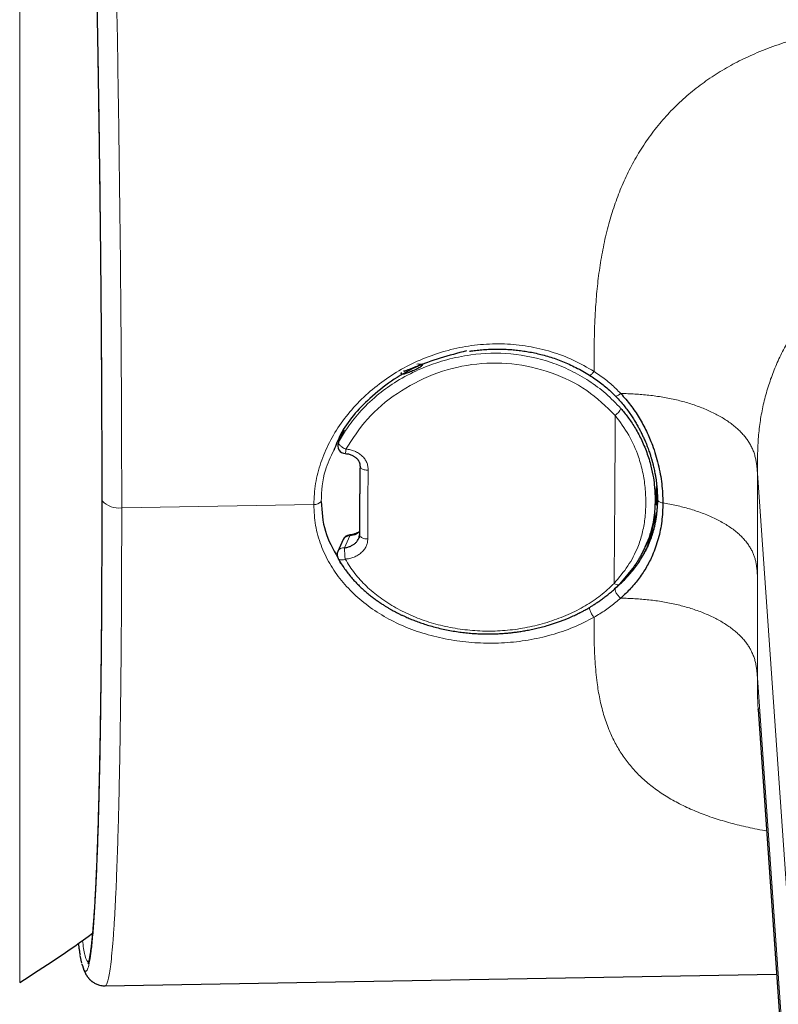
# Model space of a CAD drawing. Header units: millimetres. Extents: x 8 to 709, y 12 to 626.
# Tile 24 of 44: x 392 to 412, y 270 to 295. Entities that reach past the tile are written whole.
import ezdxf

# ---------------------------------------------------------------- set-up
doc = ezdxf.new("R2010")
doc.units = ezdxf.units.MM

msp = doc.modelspace()

# ---------------------------------------------------------------- linework, layer by layer
at = {"color": 8, "linetype": 'Continuous', "lineweight": 0}
for p, q in [((392.459, 319.056), (392.459, 270.836)), ((400.691, 284.861), (400.686, 284.853)), ((411.177, 283.759), (412.852, 259.774)), ((411.177, 283.759), (411.177, 281.161)), ((395.047, 282.881), (399.92, 282.966)), ((400.833, 282.169), (400.699, 281.866)), ((411.177, 281.161), (411.177, 278.563)), ((407.573, 280.842), (407.574, 280.843)), ((412.852, 254.578), (411.177, 278.563))]:
    msp.add_line(p, q, dxfattribs=at)
at = {"color": 7, "linetype": 'Continuous', "lineweight": 30}
for p, q in [((400.686, 284.853), (400.552, 284.55)), ((408.476, 282.216), (408.622, 282.769)), ((400.832, 282.194), (400.832, 282.194)), ((408.332, 281.89), (408.476, 282.216)), ((408.379, 281.878), (408.548, 282.353)), ((400.663, 282.076), (400.529, 281.772)), ((408.047, 281.389), (407.684, 280.955)), ((407.675, 280.942), (407.684, 280.951)), ((411.197, 277.753), (411.197, 277.76)), ((394.035, 271.323), (393.995, 271.522)), ((394.047, 271.286), (394.043, 271.3)), ((394.624, 270.75), (411.665, 271.047))]:
    msp.add_line(p, q, dxfattribs=at)
at = {"color": 8, "linetype": 'Continuous', "lineweight": 0, "flags": 128}
for points in [[(406.917, 286.248), (406.922, 286.246), (406.93, 286.246), (406.939, 286.249), (406.949, 286.255), (406.961, 286.264), (406.974, 286.276), (406.988, 286.29), (407.002, 286.306), (407.017, 286.324), (407.032, 286.343)], [(400.552, 284.55), (400.55, 284.54), (400.55, 284.529), (400.554, 284.517), (400.56, 284.503), (400.569, 284.49), (400.581, 284.475), (400.595, 284.46), (400.611, 284.446), (400.629, 284.431), (400.648, 284.417), (400.669, 284.404), (400.691, 284.391), (400.714, 284.38), (400.737, 284.37)], [(401.301, 283.838), (401.275, 283.839), (401.25, 283.841), (401.225, 283.845), (401.201, 283.85), (401.179, 283.857), (401.159, 283.865), (401.141, 283.874), (401.125, 283.884), (401.113, 283.894), (401.103, 283.906), (401.097, 283.918), (401.095, 283.93), (401.094, 283.934)], [(408.64, 283.097), (408.64, 283.096), (408.643, 283.083), (408.65, 283.07), (408.66, 283.057), (408.673, 283.046), (408.689, 283.035), (408.708, 283.025), (408.73, 283.017), (408.753, 283.011), (408.778, 283.006)], [(401.29, 282.093), (401.264, 282.093), (401.238, 282.095), (401.213, 282.099), (401.189, 282.105), (401.167, 282.112), (401.147, 282.121), (401.129, 282.131), (401.114, 282.142), (401.101, 282.155), (401.092, 282.168), (401.086, 282.181), (401.083, 282.195), (401.083, 282.2)], [(400.718, 281.58), (400.695, 281.571), (400.673, 281.565), (400.651, 281.56), (400.63, 281.558), (400.61, 281.558), (400.592, 281.56), (400.576, 281.563), (400.562, 281.569), (400.55, 281.577), (400.541, 281.587), (400.538, 281.592)], [(407.539, 280.964), (407.559, 280.952), (407.579, 280.943), (407.598, 280.935), (407.616, 280.93), (407.632, 280.928), (407.647, 280.928), (407.659, 280.931), (407.67, 280.937), (407.675, 280.942)]]:
    msp.add_lwpolyline(points, dxfattribs=at)
at = {"color": 7, "linetype": 'Continuous', "lineweight": 30, "flags": 128}
msp.add_lwpolyline([(411.196, 277.76), (411.917, 267.441), (412.872, 253.767)], dxfattribs=at)
at = {"color": 8, "linetype": 'Continuous', "lineweight": 0}
for centre, radius, start, end in [((402.561, 285.993), 0.54, 84.1077, 92.8772), ((402.639, 286.736), 0.206, 263.8489, 286.623), ((-66.935, 286.203), 474.503, 359.36741, 359.8824), ((407.336, 285.572), 0.413, 303.9693, 335.74), ((400.368, 284.369), 0.368, 342.5665, 0.1397), ((394.596, 283.089), 0.0543, 179.9506, 211.7228), ((394.977, 283.463), 0.587, 223.3962, 276.928), ((399.942, 283.177), 0.212, 263.8749, 321.2847), ((400.815, 282), 0.17, 83.9378, 153.4969), ((401.288, 282.204), 0.456, 181.22, 184.3925), ((400.681, 281.697), 0.17, 83.9382, 153.4861), ((427.373, 283.555), 26.728, 183.6238, 184.2377)]:
    msp.add_arc(centre, radius, start, end, dxfattribs=at)
at = {"color": 7, "linetype": 'Continuous', "lineweight": 30}
for centre, radius, start, end in [((400.73, 284.458), 0.2, 156.1008, 267.1711), ((400.846, 281.995), 0.2, 94.0002, 156.0832), ((400.711, 281.691), 0.2, 156.0832, 209.8117), ((377.53, 294.946), 28.358, 301.7662, 306.272)]:
    msp.add_arc(centre, radius, start, end, dxfattribs=at)
at = {"color": 8, "linetype": 'Continuous', "lineweight": 0}
msp.add_ellipse((406.661, 295.181), major_axis=(2.923, 24.281), ratio=0.185588, start_param=2.079079, end_param=2.162263, dxfattribs=at)
for points, knots in [([(393.779, 319.239), (393.783, 319.241), (393.801, 319.25), (393.834, 319.189), (393.877, 319.054), (393.921, 318.84), (393.966, 318.552), (394.012, 318.19), (394.058, 317.754), (394.106, 317.245), (394.153, 316.664), (394.201, 316.011), (394.249, 315.291), (394.297, 314.509), (394.344, 313.668), (394.39, 312.772), (394.436, 311.822), (394.481, 310.822), (394.525, 309.773), (394.568, 308.678), (394.61, 307.54), (394.651, 306.36), (394.69, 305.142), (394.728, 303.888), (394.765, 302.6), (394.8, 301.284), (394.833, 299.947), (394.864, 298.599), (394.892, 297.246), (394.919, 295.89), (394.943, 294.535), (394.964, 293.183), (394.983, 291.838), (395, 290.503), (395.015, 289.181), (395.027, 287.875), (395.036, 286.588), (395.042, 285.324), (395.047, 284.082), (395.047, 283.282), (395.047, 282.881)], [0, 0, 0, 0, 0.0088701, 0.0355059, 0.0621197, 0.0887335, 0.1153695, 0.14205, 0.1687982, 0.1956384, 0.2225963, 0.2496991, 0.2768017, 0.3037592, 0.3305987, 0.3573461, 0.3840256, 0.4106604, 0.4372731, 0.4638857, 0.4905203, 0.5171996, 0.5439465, 0.5707855, 0.5977423, 0.6248441, 0.6519461, 0.6789032, 0.7057429, 0.7324908, 0.759171, 0.7858068, 0.8124206, 0.8390344, 0.8656704, 0.8923509, 0.9190991, 0.9459394, 0.9728972, 1, 1, 1, 1]), ([(393.22, 318.688), (393.231, 318.733), (393.257, 318.835), (393.3, 318.875), (393.348, 318.829), (393.398, 318.678), (393.449, 318.424), (393.501, 318.068), (393.554, 317.614), (393.608, 317.065), (393.662, 316.422), (393.717, 315.688), (393.771, 314.862), (393.826, 313.951), (393.88, 312.96), (393.933, 311.894), (393.985, 310.758), (394.036, 309.553), (394.085, 308.281), (394.134, 306.951), (394.18, 305.573), (394.224, 304.154), (394.266, 302.693), (394.306, 301.195), (394.344, 299.669), (394.378, 298.128), (394.41, 296.577), (394.439, 295.016), (394.465, 293.45), (394.487, 291.891), (394.507, 290.349), (394.522, 288.83), (394.535, 287.337), (394.544, 285.875), (394.549, 284.441), (394.55, 283.522), (394.55, 283.06)], [0, 0, 0, 0, 0.0229111, 0.0525327, 0.082111, 0.1116146, 0.1411189, 0.1706988, 0.200322, 0.2299533, 0.2595575, 0.2891012, 0.3187269, 0.3484703, 0.3781406, 0.407648, 0.4371112, 0.4666566, 0.4963497, 0.5260704, 0.5556631, 0.5851294, 0.6146571, 0.6443736, 0.6741085, 0.7036681, 0.7331452, 0.7627157, 0.792414, 0.8221186, 0.851718, 0.8812305, 0.9107344, 0.9403095, 0.9700373, 1, 1, 1, 1]), ([(416.923, 295.272), (416.775, 295.27), (416.481, 295.265), (416.039, 295.256), (415.598, 295.243), (415.156, 295.224), (414.747, 295.2), (414.369, 295.17), (414.023, 295.135), (413.679, 295.092), (413.336, 295.04), (413.015, 294.983), (412.718, 294.921), (412.444, 294.857), (412.171, 294.784), (411.901, 294.704), (411.633, 294.615), (411.369, 294.517), (411.119, 294.414), (410.883, 294.307), (410.662, 294.198), (410.445, 294.081), (410.232, 293.956), (410.024, 293.823), (409.821, 293.683), (409.624, 293.535), (409.432, 293.379), (409.247, 293.216), (409.069, 293.045), (408.899, 292.867), (408.735, 292.683), (408.58, 292.492), (408.432, 292.295), (408.292, 292.092), (408.161, 291.885), (408.038, 291.672), (407.924, 291.455), (407.818, 291.235), (407.72, 291.011), (407.63, 290.784), (407.548, 290.555), (407.474, 290.324), (407.403, 290.082), (407.339, 289.829), (407.28, 289.566), (407.229, 289.302), (407.185, 289.038), (407.147, 288.773), (407.116, 288.508), (407.091, 288.244), (407.07, 287.958), (407.053, 287.65), (407.041, 287.321), (407.034, 286.993), (407.031, 286.667), (407.031, 286.451), (407.031, 286.344)], [0, 0, 0, 0, 0.027995, 0.055994, 0.083991, 0.111984, 0.139978, 0.16198, 0.183983, 0.205981, 0.227973, 0.249964, 0.267818, 0.285681, 0.303546, 0.321409, 0.339266, 0.35712, 0.374973, 0.3906, 0.406233, 0.421868, 0.4375, 0.453128, 0.468752, 0.484372, 0.499992, 0.515616, 0.531245, 0.546871, 0.562496, 0.578121, 0.593749, 0.609378, 0.625011, 0.640647, 0.656283, 0.67191, 0.687532, 0.703154, 0.718779, 0.734408, 0.75004, 0.767546, 0.785045, 0.802536, 0.820027, 0.83752, 0.855018, 0.872519, 0.890021, 0.912018, 0.93401, 0.956004, 0.978001, 1, 1, 1, 1]), ([(411.177, 283.759), (411.177, 283.827), (411.177, 283.962), (411.179, 284.165), (411.185, 284.37), (411.195, 284.576), (411.212, 284.785), (411.235, 284.991), (411.266, 285.195), (411.304, 285.397), (411.349, 285.599), (411.402, 285.801), (411.462, 285.999), (411.529, 286.193), (411.602, 286.383), (411.681, 286.571), (411.767, 286.757), (411.86, 286.941), (411.966, 287.134), (412.086, 287.336), (412.222, 287.546), (412.366, 287.75), (412.518, 287.948), (412.677, 288.141), (412.845, 288.328), (413.019, 288.507), (413.201, 288.679), (413.39, 288.843), (413.574, 288.99), (413.754, 289.122), (413.927, 289.238), (414.104, 289.347), (414.285, 289.449), (414.47, 289.544), (414.667, 289.634), (414.875, 289.718), (415.096, 289.794), (415.319, 289.859), (415.546, 289.913), (415.775, 289.957), (416.002, 289.99), (416.225, 290.014), (416.444, 290.03), (416.664, 290.04), (416.884, 290.046), (417.031, 290.049), (417.104, 290.05)], [0, 0, 0, 0, 0.023325, 0.046669, 0.070015, 0.093356, 0.116702, 0.140065, 0.162085, 0.184094, 0.206092, 0.228085, 0.250084, 0.270918, 0.291749, 0.312579, 0.33341, 0.354243, 0.375075, 0.40007, 0.425064, 0.45006, 0.475057, 0.500054, 0.52505, 0.550047, 0.575044, 0.600039, 0.625034, 0.645865, 0.666698, 0.68753, 0.70836, 0.729189, 0.750023, 0.773355, 0.796681, 0.82001, 0.843344, 0.866683, 0.890018, 0.912007, 0.933999, 0.956002, 0.978007, 1, 1, 1, 1]), ([(399.92, 282.966), (399.929, 283.144), (399.947, 283.499), (400.088, 284.031), (400.306, 284.547), (400.603, 285.036), (400.971, 285.488), (401.401, 285.896), (401.882, 286.251), (402.405, 286.548), (402.963, 286.78), (403.546, 286.945), (404.148, 287.037), (404.757, 287.054), (405.362, 286.993), (405.95, 286.854), (406.515, 286.644), (406.859, 286.444), (407.031, 286.344)], [0, 0, 0, 0, 0.062857, 0.125567, 0.188243, 0.250897, 0.313563, 0.376267, 0.438884, 0.501216, 0.563322, 0.625447, 0.687679, 0.75017, 0.812588, 0.874727, 0.937031, 1, 1, 1, 1]), ([(400.552, 284.55), (400.618, 284.664), (400.767, 284.922), (401.085, 285.326), (401.49, 285.721), (401.977, 286.077), (402.401, 286.31), (402.76, 286.465), (403.023, 286.561), (403.302, 286.645), (403.597, 286.714), (404.135, 286.807), (404.938, 286.828), (405.794, 286.644), (406.445, 286.375), (406.911, 286.11), (407.344, 285.788), (407.589, 285.531), (407.713, 285.402)], [0, 0, 0, 0, 0.049638, 0.112699, 0.189221, 0.255489, 0.329351, 0.361048, 0.393964, 0.428097, 0.463449, 0.50002, 0.61919, 0.741928, 0.804875, 0.868845, 0.933874, 1, 1, 1, 1]), ([(407.567, 285.229), (407.338, 285.452), (406.875, 285.905), (405.952, 286.339), (404.955, 286.578), (403.923, 286.556), (402.925, 286.297), (402.025, 285.812), (401.244, 285.172), (400.904, 284.634), (400.737, 284.37)], [0, 0, 0, 0, 0.122942, 0.249341, 0.375766, 0.499894, 0.624169, 0.751091, 0.877509, 1, 1, 1, 1]), ([(407.031, 286.344), (407.081, 286.311), (407.181, 286.246), (407.322, 286.14), (407.458, 286.028), (407.587, 285.91), (407.668, 285.826), (407.709, 285.784)], [0, 0, 0, 0, 0.201847, 0.402059, 0.601343, 0.800416, 1, 1, 1, 1]), ([(407.573, 285.724), (407.575, 285.722), (407.58, 285.716), (407.596, 285.717), (407.619, 285.724), (407.648, 285.74), (407.678, 285.76), (407.699, 285.776), (407.709, 285.784)], [0, 0, 0, 0, 0.120958, 0.306057, 0.491158, 0.671168, 0.841782, 1, 1, 1, 1]), ([(407.709, 285.784), (407.769, 285.783), (407.888, 285.78), (408.067, 285.771), (408.246, 285.759), (408.425, 285.741), (408.602, 285.719), (408.777, 285.692), (408.951, 285.66), (409.121, 285.623), (409.289, 285.581), (409.452, 285.533), (409.611, 285.481), (409.764, 285.424), (409.911, 285.363), (410.052, 285.297), (410.185, 285.228), (410.311, 285.155), (410.429, 285.078), (410.538, 284.999), (410.639, 284.917), (410.73, 284.833), (410.812, 284.747), (410.884, 284.659), (410.947, 284.571), (411.004, 284.477), (411.053, 284.378), (411.093, 284.275), (411.123, 284.171), (411.145, 284.068), (411.16, 283.965), (411.17, 283.862), (411.175, 283.794), (411.177, 283.759)], [0, 0, 0, 0, 0.030038, 0.060171, 0.090421, 0.120811, 0.151364, 0.182099, 0.213033, 0.244174, 0.275527, 0.307086, 0.338837, 0.370759, 0.402824, 0.435, 0.467249, 0.499531, 0.531806, 0.564036, 0.596184, 0.628217, 0.66011, 0.691841, 0.723397, 0.754769, 0.790396, 0.825788, 0.86096, 0.895934, 0.930737, 0.965408, 1, 1, 1, 1]), ([(407.539, 280.964), (407.663, 281.109), (407.909, 281.399), (408.102, 281.774), (408.204, 282.056), (408.255, 282.231), (408.294, 282.413), (408.323, 282.601), (408.34, 282.796), (408.347, 282.995), (408.343, 283.197), (408.328, 283.398), (408.303, 283.597), (408.266, 283.794), (408.218, 283.988), (408.12, 284.304), (407.932, 284.739), (407.689, 285.065), (407.567, 285.229)], [0, 0, 0, 0, 0.123034, 0.245007, 0.286077, 0.327539, 0.369513, 0.412112, 0.455445, 0.499613, 0.543517, 0.586974, 0.629689, 0.671772, 0.713337, 0.754503, 0.876734, 1, 1, 1, 1]), ([(400.43, 284.34), (400.349, 284.173), (400.145, 283.754), (400.122, 283.311), (400.108, 283.044)], [0, 0, 0, 0, 0.397411, 1, 1, 1, 1]), ([(400.737, 284.37), (400.776, 284.366), (400.852, 284.359), (400.96, 284.325), (401.058, 284.274), (401.144, 284.206), (401.215, 284.126), (401.267, 284.037), (401.297, 283.94), (401.3, 283.872), (401.301, 283.838)], [0, 0, 0, 0, 0.128621, 0.252147, 0.375138, 0.502211, 0.629126, 0.751194, 0.873216, 1, 1, 1, 1]), ([(394.55, 283.06), (394.55, 282.609), (394.549, 281.709), (394.544, 280.434), (394.535, 279.225), (394.522, 278.088), (394.507, 277.023), (394.487, 276.032), (394.465, 275.121), (394.439, 274.295), (394.41, 273.559), (394.378, 272.917), (394.344, 272.368), (394.306, 271.914), (394.266, 271.558), (394.224, 271.305), (394.18, 271.151), (394.134, 271.103), (394.089, 271.141), (394.06, 271.242), (394.047, 271.286)], [0, 0, 0, 0, 0.0569359, 0.1134256, 0.1696251, 0.2256892, 0.2817697, 0.3380153, 0.3944609, 0.4508945, 0.5070851, 0.5630983, 0.6192684, 0.6757714, 0.7322397, 0.7883491, 0.8443417, 0.9005747, 0.9570507, 1, 1, 1, 1]), ([(407.031, 280.105), (406.86, 280.016), (406.517, 279.839), (405.952, 279.648), (405.364, 279.516), (404.761, 279.447), (404.153, 279.441), (403.55, 279.496), (402.964, 279.612), (402.404, 279.785), (401.881, 280.017), (401.403, 280.305), (400.978, 280.644), (400.613, 281.031), (400.314, 281.46), (400.092, 281.929), (399.947, 282.433), (399.929, 282.787), (399.92, 282.966)], [0, 0, 0, 0, 0.062508, 0.12495, 0.187299, 0.249488, 0.311732, 0.374181, 0.436712, 0.499168, 0.561549, 0.623944, 0.686322, 0.748648, 0.810946, 0.873355, 0.936192, 1, 1, 1, 1]), ([(411.177, 281.161), (411.175, 281.191), (411.171, 281.251), (411.163, 281.34), (411.151, 281.43), (411.134, 281.519), (411.111, 281.609), (411.08, 281.698), (411.041, 281.787), (410.992, 281.877), (410.933, 281.967), (410.863, 282.057), (410.781, 282.146), (410.689, 282.233), (410.587, 282.317), (410.474, 282.398), (410.351, 282.476), (410.219, 282.551), (410.078, 282.622), (409.93, 282.688), (409.773, 282.75), (409.614, 282.806), (409.452, 282.857), (409.289, 282.901), (409.122, 282.941), (408.952, 282.976), (408.836, 282.996), (408.778, 283.006)], [0, 0, 0, 0, 0.0377656, 0.0755777, 0.1134683, 0.1514614, 0.1895786, 0.2278411, 0.2662703, 0.3048862, 0.3455596, 0.3864704, 0.427624, 0.4690157, 0.5106298, 0.5524395, 0.5944079, 0.6364894, 0.6786318, 0.7207789, 0.7628733, 0.8048591, 0.8443006, 0.883562, 0.9226128, 0.9614301, 1, 1, 1, 1]), ([(395.047, 282.881), (395.047, 282.536), (395.047, 281.848), (395.044, 280.858), (395.039, 279.904), (395.031, 278.991), (395.022, 278.118), (395.011, 277.287), (394.998, 276.499), (394.983, 275.757), (394.967, 275.059), (394.948, 274.409), (394.928, 273.808), (394.906, 273.256), (394.882, 272.755), (394.856, 272.306), (394.829, 271.91), (394.8, 271.57), (394.769, 271.287), (394.738, 271.064), (394.705, 270.897), (394.671, 270.794), (394.644, 270.747), (394.628, 270.754), (394.624, 270.756)], [0, 0, 0, 0, 0.0474256, 0.094624, 0.1416321, 0.1884851, 0.2352162, 0.2818571, 0.3284384, 0.3749902, 0.4215418, 0.4681229, 0.5147634, 0.5614939, 0.6083461, 0.6553532, 0.7025504, 0.7499745, 0.7973985, 0.8445949, 0.891601, 0.9384518, 0.9851806, 1, 1, 1, 1]), ([(401.29, 282.093), (401.288, 282.06), (401.285, 281.996), (401.253, 281.904), (401.2, 281.818), (401.128, 281.742), (401.041, 281.677), (400.943, 281.627), (400.834, 281.593), (400.757, 281.584), (400.718, 281.58)], [0, 0, 0, 0, 0.126743, 0.248747, 0.370817, 0.497752, 0.624824, 0.747819, 0.871357, 1, 1, 1, 1]), ([(400.718, 281.58), (400.795, 281.457), (400.948, 281.213), (401.249, 280.886), (401.599, 280.593), (401.999, 280.339), (402.434, 280.124), (402.896, 279.957), (403.38, 279.838), (403.882, 279.767), (404.392, 279.744), (404.903, 279.773), (405.41, 279.855), (405.905, 279.987), (406.378, 280.164), (406.813, 280.387), (407.207, 280.65), (407.428, 280.859), (407.539, 280.964)], [0, 0, 0, 0, 0.06169, 0.123061, 0.185133, 0.248894, 0.312619, 0.375068, 0.437187, 0.499938, 0.562574, 0.624556, 0.686946, 0.750784, 0.814606, 0.876693, 0.93812, 1, 1, 1, 1]), ([(407.709, 280.588), (407.699, 280.596), (407.678, 280.613), (407.648, 280.645), (407.619, 280.681), (407.595, 280.72), (407.578, 280.758), (407.569, 280.793), (407.567, 280.822), (407.572, 280.836), (407.574, 280.843)], [0, 0, 0, 0, 0.113996, 0.236929, 0.366634, 0.50001, 0.633385, 0.763086, 0.886012, 1, 1, 1, 1]), ([(407.709, 280.588), (407.668, 280.553), (407.587, 280.483), (407.457, 280.382), (407.322, 280.285), (407.181, 280.192), (407.081, 280.134), (407.031, 280.105)], [0, 0, 0, 0, 0.199681, 0.398694, 0.597857, 0.798006, 1, 1, 1, 1]), ([(411.177, 278.563), (411.175, 278.598), (411.17, 278.667), (411.16, 278.771), (411.145, 278.875), (411.123, 278.979), (411.093, 279.084), (411.053, 279.188), (411.004, 279.287), (410.947, 279.381), (410.884, 279.47), (410.812, 279.558), (410.73, 279.644), (410.639, 279.728), (410.538, 279.81), (410.429, 279.889), (410.311, 279.965), (410.185, 280.038), (410.052, 280.107), (409.911, 280.172), (409.764, 280.233), (409.611, 280.289), (409.452, 280.341), (409.289, 280.388), (409.121, 280.429), (408.951, 280.466), (408.777, 280.498), (408.602, 280.524), (408.425, 280.546), (408.246, 280.563), (408.067, 280.576), (407.888, 280.584), (407.769, 280.587), (407.709, 280.588)], [0, 0, 0, 0, 0.034592, 0.069263, 0.104066, 0.13904, 0.174212, 0.209604, 0.245231, 0.276603, 0.308159, 0.33989, 0.371783, 0.403816, 0.435964, 0.468194, 0.500469, 0.532751, 0.565, 0.597176, 0.629241, 0.661163, 0.692914, 0.724473, 0.755826, 0.786967, 0.817901, 0.848636, 0.879189, 0.909579, 0.939829, 0.969962, 1, 1, 1, 1]), ([(407.031, 280.105), (407.024, 280.114), (407.007, 280.133), (406.982, 280.17), (406.958, 280.211), (406.938, 280.254), (406.922, 280.296), (406.913, 280.329), (406.912, 280.345), (406.912, 280.351)], [0, 0, 0, 0, 0.135006, 0.281218, 0.435988, 0.595422, 0.754858, 0.909634, 1, 1, 1, 1]), ([(407.031, 280.105), (407.031, 280.009), (407.031, 279.817), (407.035, 279.535), (407.043, 279.256), (407.056, 278.981), (407.078, 278.71), (407.106, 278.462), (407.139, 278.238), (407.177, 278.035), (407.222, 277.835), (407.274, 277.639), (407.335, 277.447), (407.402, 277.268), (407.474, 277.102), (407.548, 276.948), (407.63, 276.798), (407.72, 276.652), (407.818, 276.51), (407.924, 276.371), (408.038, 276.237), (408.161, 276.108), (408.292, 275.984), (408.432, 275.865), (408.58, 275.75), (408.735, 275.641), (408.899, 275.537), (409.069, 275.438), (409.247, 275.345), (409.432, 275.257), (409.624, 275.174), (409.821, 275.097), (410.024, 275.024), (410.232, 274.957), (410.445, 274.895), (410.662, 274.838), (410.883, 274.785), (411.119, 274.735), (411.295, 274.7), (411.397, 274.683), (411.411, 274.68)], [0, 0, 0, 0, 0.036134, 0.072264, 0.108388, 0.144511, 0.180645, 0.216784, 0.245174, 0.273557, 0.301934, 0.330312, 0.358701, 0.387103, 0.411311, 0.435515, 0.459713, 0.483906, 0.508099, 0.5323, 0.556516, 0.58073, 0.604939, 0.629145, 0.653346, 0.677545, 0.701742, 0.725942, 0.750145, 0.774342, 0.798532, 0.822723, 0.846919, 0.871122, 0.89533, 0.919542, 0.943753, 0.967954, 0.995603, 1, 1, 1, 1]), ([(411.197, 277.76), (411.196, 277.776), (411.189, 277.853), (411.184, 277.994), (411.179, 278.182), (411.177, 278.372), (411.177, 278.5), (411.177, 278.563)], [0, 0, 0, 0, 0.05975, 0.294847, 0.529983, 0.765085, 1, 1, 1, 1]), ([(394.05, 271.899), (394.071, 271.763), (394.126, 271.4), (394.177, 271.36), (394.209, 271.334)], [0, 0, 0, 0, 0.3759706, 1, 1, 1, 1])]:
    msp.add_open_spline(points, degree=3, knots=knots, dxfattribs=at)
at = {"color": 7, "linetype": 'Continuous', "lineweight": 30}
for points, knots in [([(393.362, 318.677), (393.362, 318.677), (393.362, 318.677), (393.362, 318.677), (393.362, 318.676), (393.363, 318.675), (393.364, 318.674), (393.364, 318.672), (393.365, 318.67), (393.367, 318.666), (393.369, 318.661), (393.371, 318.655), (393.374, 318.646), (393.379, 318.633), (393.384, 318.614), (393.39, 318.593), (393.396, 318.572), (393.4, 318.554), (393.403, 318.54), (393.406, 318.527), (393.409, 318.516), (393.411, 318.506), (393.413, 318.498), (393.415, 318.49), (393.417, 318.48), (393.419, 318.469), (393.422, 318.454), (393.425, 318.438), (393.429, 318.418), (393.433, 318.398), (393.436, 318.378), (393.44, 318.357), (393.444, 318.334), (393.448, 318.31), (393.452, 318.286), (393.456, 318.261), (393.46, 318.237), (393.465, 318.208), (393.469, 318.175), (393.475, 318.137), (393.48, 318.1), (393.485, 318.064), (393.49, 318.029), (393.495, 317.994), (393.499, 317.961), (393.503, 317.928), (393.508, 317.894), (393.512, 317.859), (393.517, 317.816), (393.523, 317.764), (393.53, 317.702), (393.538, 317.636), (393.546, 317.566), (393.553, 317.492), (393.562, 317.412), (393.57, 317.329), (393.58, 317.227), (393.592, 317.105), (393.605, 316.962), (393.618, 316.814), (393.632, 316.653), (393.646, 316.478), (393.662, 316.285), (393.677, 316.084), (393.693, 315.875), (393.708, 315.656), (393.723, 315.438), (393.738, 315.223), (393.751, 315.011), (393.766, 314.789), (393.78, 314.556), (393.791, 314.37), (393.799, 314.235), (393.804, 314.155), (393.808, 314.075), (393.813, 313.993), (393.818, 313.912), (393.822, 313.833), (393.826, 313.757), (393.831, 313.684), (393.834, 313.615), (393.838, 313.552), (393.841, 313.495), (393.844, 313.446), (393.846, 313.405), (393.848, 313.369), (393.85, 313.334), (393.852, 313.298), (393.854, 313.26), (393.856, 313.218), (393.858, 313.17), (393.861, 313.114), (393.865, 313.051), (393.868, 312.981), (393.872, 312.905), (393.877, 312.822), (393.881, 312.732), (393.886, 312.636), (393.891, 312.534), (393.896, 312.431), (393.903, 312.294), (393.912, 312.125), (393.922, 311.908), (393.933, 311.677), (393.944, 311.431), (393.956, 311.188), (393.966, 310.947), (393.977, 310.707), (393.99, 310.421), (394.004, 310.086), (394.02, 309.702), (394.036, 309.304), (394.052, 308.892), (394.069, 308.464), (394.085, 308.029), (394.102, 307.588), (394.117, 307.154), (394.132, 306.729), (394.146, 306.312), (394.161, 305.891), (394.174, 305.465), (394.188, 305.036), (394.202, 304.603), (394.215, 304.153), (394.229, 303.685), (394.244, 303.198), (394.257, 302.707), (394.271, 302.212), (394.284, 301.729), (394.296, 301.258), (394.308, 300.799), (394.319, 300.336), (394.33, 299.871), (394.341, 299.404), (394.352, 298.934), (394.363, 298.447), (394.374, 297.944), (394.384, 297.423), (394.395, 296.903), (394.405, 296.382), (394.415, 295.877), (394.423, 295.388), (394.432, 294.914), (394.44, 294.441), (394.448, 293.967), (394.455, 293.494), (394.462, 293.02), (394.469, 292.532), (394.476, 292.027), (394.483, 291.508), (394.49, 290.991), (394.496, 290.476), (394.502, 289.98), (394.507, 289.501), (394.511, 289.041), (394.516, 288.586), (394.52, 288.138), (394.523, 287.698), (394.526, 287.266), (394.529, 286.94), (394.53, 286.712), (394.531, 286.578), (394.532, 286.436), (394.533, 286.285), (394.534, 286.127), (394.534, 285.964), (394.535, 285.797), (394.536, 285.626), (394.537, 285.448), (394.538, 285.263), (394.538, 285.072), (394.539, 284.874), (394.54, 284.67), (394.54, 284.459), (394.541, 284.242), (394.541, 284.02), (394.542, 283.794), (394.542, 283.564), (394.542, 283.327), (394.542, 283.169), (394.542, 283.089)], [0, 0, 0, 0, 0.000541, 0.002188, 0.003653, 0.004937, 0.006055, 0.007213, 0.008474, 0.010374, 0.012467, 0.014753, 0.017164, 0.02156, 0.026071, 0.030697, 0.035429, 0.037952, 0.040275, 0.042398, 0.04432, 0.04569, 0.046937, 0.048061, 0.049136, 0.050862, 0.052821, 0.055011, 0.057433, 0.060086, 0.062362, 0.064785, 0.067354, 0.070008, 0.072601, 0.075127, 0.077588, 0.079982, 0.08361, 0.087075, 0.090377, 0.093515, 0.09655, 0.099415, 0.102111, 0.104666, 0.107255, 0.109908, 0.112624, 0.116852, 0.121226, 0.125747, 0.130416, 0.135233, 0.1402, 0.145291, 0.150373, 0.158302, 0.166158, 0.173939, 0.181644, 0.190716, 0.199736, 0.208835, 0.218014, 0.227272, 0.236606, 0.244653, 0.252836, 0.261186, 0.269702, 0.278384, 0.281146, 0.283925, 0.28672, 0.289532, 0.292347, 0.29502, 0.297508, 0.300033, 0.302336, 0.304415, 0.306273, 0.307908, 0.309202, 0.310321, 0.311429, 0.312585, 0.313791, 0.315116, 0.316602, 0.318421, 0.320433, 0.322638, 0.325037, 0.327629, 0.330414, 0.333393, 0.336543, 0.339701, 0.342833, 0.348909, 0.354883, 0.362075, 0.369115, 0.376002, 0.382738, 0.389342, 0.395904, 0.406153, 0.416326, 0.426425, 0.437193, 0.447959, 0.458739, 0.469529, 0.480324, 0.49014, 0.49996, 0.509781, 0.519599, 0.529403, 0.53919, 0.548964, 0.559706, 0.570443, 0.581179, 0.591915, 0.602651, 0.612417, 0.622195, 0.631994, 0.641811, 0.651638, 0.661469, 0.671299, 0.682104, 0.6929, 0.703678, 0.714433, 0.725176, 0.734936, 0.744693, 0.754451, 0.764213, 0.773984, 0.783765, 0.793557, 0.804347, 0.815151, 0.825943, 0.836726, 0.847501, 0.857292, 0.867079, 0.87681, 0.886423, 0.895918, 0.905295, 0.914558, 0.917322, 0.920274, 0.923413, 0.926739, 0.930252, 0.933953, 0.937613, 0.941441, 0.945435, 0.949596, 0.953924, 0.958419, 0.963082, 0.967912, 0.97291, 0.978076, 0.983313, 0.988713, 0.994275, 1, 1, 1, 1]), ([(403.873, 286.858), (403.887, 286.86), (403.951, 286.87), (404.069, 286.885), (404.228, 286.9), (404.395, 286.909), (404.571, 286.913), (404.754, 286.91), (404.929, 286.899), (405.094, 286.883), (405.248, 286.863), (405.405, 286.837), (405.565, 286.805), (405.728, 286.765), (405.894, 286.718), (406.062, 286.663), (406.232, 286.599), (406.403, 286.526), (406.575, 286.444), (406.748, 286.352), (406.86, 286.283), (406.917, 286.248)], [0, 0, 0, 0, 0.013432, 0.06092, 0.111183, 0.163261, 0.218042, 0.27554, 0.335602, 0.382726, 0.431258, 0.481211, 0.532602, 0.585457, 0.639806, 0.695686, 0.753145, 0.812236, 0.873024, 0.935584, 1, 1, 1, 1]), ([(403.795, 286.864), (403.35, 286.749), (402.442, 286.516), (401.354, 285.731), (400.671, 284.967), (400.482, 284.475), (400.43, 284.34)], [0, 0, 0, 0, 0.303959, 0.619221, 0.894891, 1, 1, 1, 1]), ([(402.698, 286.538), (402.693, 286.529), (402.684, 286.512), (402.659, 286.485), (402.628, 286.458), (402.572, 286.422), (402.481, 286.376), (402.367, 286.33), (402.259, 286.289), (402.187, 286.27), (402.155, 286.271), (402.142, 286.28), (402.139, 286.297), (402.144, 286.312), (402.147, 286.32)], [0, 0, 0, 0, 0.058975, 0.112786, 0.164599, 0.217938, 0.340932, 0.500062, 0.659051, 0.781961, 0.835292, 0.887121, 0.940971, 1, 1, 1, 1]), ([(402.204, 286.368), (402.203, 286.364), (402.2, 286.356), (402.208, 286.351), (402.222, 286.353), (402.243, 286.36), (402.269, 286.37), (402.299, 286.383), (402.334, 286.397), (402.372, 286.413), (402.413, 286.428), (402.453, 286.443), (402.491, 286.458), (402.527, 286.472), (402.561, 286.487), (402.588, 286.501), (402.608, 286.517), (402.614, 286.526), (402.617, 286.531)], [0, 0, 0, 0, 0.045382, 0.092149, 0.145184, 0.207535, 0.274464, 0.344762, 0.419529, 0.499851, 0.580061, 0.654787, 0.725143, 0.792249, 0.85463, 0.90771, 0.954539, 1, 1, 1, 1]), ([(406.917, 286.248), (406.964, 286.218), (407.058, 286.157), (407.194, 286.058), (407.326, 285.953), (407.453, 285.842), (407.532, 285.763), (407.572, 285.723)], [0, 0, 0, 0, 0.1962774, 0.3975963, 0.5982209, 0.7987809, 1, 1, 1, 1]), ([(407.572, 285.723), (407.605, 285.688), (407.674, 285.617), (407.77, 285.504), (407.86, 285.389), (407.942, 285.275), (408.016, 285.166), (408.081, 285.06), (408.14, 284.96), (408.192, 284.863), (408.24, 284.768), (408.284, 284.675), (408.324, 284.584), (408.359, 284.501), (408.389, 284.425), (408.414, 284.356), (408.435, 284.296), (408.453, 284.243), (408.467, 284.198), (408.479, 284.16), (408.487, 284.131), (408.494, 284.108), (408.499, 284.091), (408.503, 284.077), (408.506, 284.065), (408.51, 284.05), (408.516, 284.027), (408.525, 283.993), (408.536, 283.949), (408.549, 283.895), (408.563, 283.83), (408.578, 283.755), (408.592, 283.676), (408.605, 283.592), (408.616, 283.506), (408.626, 283.413), (408.633, 283.313), (408.639, 283.206), (408.639, 283.133), (408.64, 283.095)], [0, 0, 0, 0, 0.047429, 0.098623, 0.147576, 0.194252, 0.238626, 0.27995, 0.319024, 0.355845, 0.390409, 0.426949, 0.46058, 0.491309, 0.519141, 0.544083, 0.56614, 0.585316, 0.601615, 0.615039, 0.62559, 0.633457, 0.639961, 0.644366, 0.64806, 0.652751, 0.661118, 0.673193, 0.688977, 0.708472, 0.731683, 0.758617, 0.789289, 0.81772, 0.848781, 0.882499, 0.918907, 0.958054, 1, 1, 1, 1]), ([(407.709, 285.784), (407.795, 285.687), (407.967, 285.492), (408.182, 285.169), (408.366, 284.828), (408.534, 284.433), (408.669, 283.985), (408.761, 283.489), (408.773, 283.167), (408.778, 283.006)], [0, 0, 0, 0, 0.123389, 0.247087, 0.371328, 0.496173, 0.663428, 0.831417, 1, 1, 1, 1]), ([(407.713, 285.402), (407.742, 285.368), (407.803, 285.297), (407.89, 285.184), (407.977, 285.061), (408.063, 284.927), (408.146, 284.784), (408.226, 284.629), (408.301, 284.464), (408.392, 284.233), (408.476, 283.957), (408.537, 283.661), (408.566, 283.434), (408.577, 283.271), (408.58, 283.167), (408.58, 283.109), (408.58, 283.082), (408.58, 283.03), (408.577, 282.92), (408.563, 282.736), (408.529, 282.504), (408.459, 282.231), (408.399, 282.018), (408.336, 281.907), (408.328, 281.893)], [0, 0, 0, 0, 0.034, 0.070033, 0.108109, 0.148233, 0.190413, 0.234654, 0.280959, 0.329559, 0.425466, 0.504884, 0.567808, 0.607915, 0.636379, 0.651794, 0.655382, 0.657808, 0.69481, 0.746178, 0.811911, 0.892006, 0.98633, 1, 1, 1, 1]), ([(400.719, 284.258), (400.738, 284.257), (400.773, 284.254), (400.821, 284.244), (400.863, 284.23), (400.9, 284.215), (400.931, 284.198), (400.96, 284.179), (400.987, 284.158), (401.009, 284.137), (401.025, 284.119), (401.037, 284.105), (401.047, 284.09), (401.058, 284.073), (401.069, 284.052), (401.078, 284.029), (401.087, 284.003), (401.093, 283.971), (401.094, 283.947), (401.094, 283.934)], [0, 0, 0, 0, 0.088975, 0.169747, 0.243069, 0.309466, 0.369306, 0.422844, 0.491693, 0.547153, 0.589452, 0.618733, 0.650803, 0.692022, 0.742919, 0.791443, 0.850233, 0.919515, 1, 1, 1, 1]), ([(401.094, 283.934), (401.094, 283.89), (401.092, 283.806), (401.09, 283.685), (401.089, 283.575), (401.088, 283.476), (401.087, 283.394), (401.086, 283.327), (401.086, 283.272), (401.085, 283.225), (401.085, 283.181), (401.085, 283.136), (401.084, 283.084), (401.084, 283.025), (401.083, 282.957), (401.083, 282.883), (401.083, 282.801), (401.082, 282.706), (401.082, 282.597), (401.082, 282.473), (401.082, 282.34), (401.083, 282.248), (401.083, 282.2)], [0, 0, 0, 0, 0.07468, 0.143165, 0.205455, 0.26155, 0.311451, 0.346314, 0.377352, 0.404566, 0.428028, 0.452471, 0.482591, 0.517031, 0.55579, 0.59887, 0.646269, 0.697988, 0.764489, 0.836991, 0.915494, 1, 1, 1, 1]), ([(408.647, 282.977), (408.643, 282.97), (408.636, 282.955), (408.628, 282.946), (408.621, 282.95), (408.615, 282.972), (408.612, 283.038), (408.613, 283.147), (408.614, 283.264), (408.617, 283.364), (408.622, 283.412), (408.624, 283.426)], [0, 0, 0, 0, 0.071187, 0.13614, 0.198678, 0.263052, 0.411482, 0.603513, 0.795478, 0.943876, 1, 1, 1, 1]), ([(394.542, 283.088), (394.542, 282.998), (394.542, 282.821), (394.542, 282.561), (394.542, 282.312), (394.541, 282.074), (394.541, 281.845), (394.54, 281.627), (394.539, 281.424), (394.539, 281.236), (394.538, 281.061), (394.537, 280.894), (394.536, 280.735), (394.535, 280.584), (394.534, 280.431), (394.534, 280.278), (394.533, 280.126), (394.532, 279.984), (394.531, 279.852), (394.53, 279.718), (394.528, 279.578), (394.527, 279.429), (394.525, 279.242), (394.523, 279.018), (394.521, 278.757), (394.518, 278.495), (394.514, 278.233), (394.511, 277.97), (394.507, 277.707), (394.503, 277.448), (394.499, 277.195), (394.495, 276.947), (394.492, 276.755), (394.489, 276.618), (394.487, 276.534), (394.486, 276.451), (394.484, 276.37), (394.482, 276.293), (394.481, 276.223), (394.48, 276.159), (394.478, 276.102), (394.477, 276.052), (394.476, 276.007), (394.475, 275.97), (394.475, 275.941), (394.474, 275.918), (394.474, 275.897), (394.473, 275.872), (394.472, 275.841), (394.471, 275.802), (394.47, 275.759), (394.469, 275.71), (394.468, 275.653), (394.466, 275.585), (394.464, 275.507), (394.462, 275.422), (394.46, 275.332), (394.457, 275.236), (394.454, 275.138), (394.452, 275.039), (394.449, 274.942), (394.445, 274.803), (394.439, 274.628), (394.432, 274.42), (394.426, 274.235), (394.419, 274.071), (394.414, 273.925), (394.408, 273.783), (394.402, 273.645), (394.396, 273.51), (394.389, 273.353), (394.38, 273.176), (394.37, 272.982), (394.36, 272.818), (394.352, 272.68), (394.344, 272.566), (394.337, 272.457), (394.329, 272.352), (394.321, 272.251), (394.313, 272.156), (394.305, 272.067), (394.297, 271.98), (394.289, 271.896), (394.28, 271.815), (394.271, 271.741), (394.263, 271.674), (394.256, 271.621), (394.25, 271.58), (394.245, 271.55), (394.24, 271.521), (394.236, 271.494), (394.231, 271.47), (394.227, 271.448), (394.223, 271.428), (394.22, 271.411), (394.216, 271.396), (394.213, 271.381), (394.209, 271.366), (394.205, 271.352), (394.202, 271.34), (394.198, 271.328), (394.195, 271.319), (394.193, 271.312), (394.191, 271.308), (394.19, 271.305), (394.189, 271.304), (394.189, 271.304), (394.189, 271.304)], [0, 0, 0, 0, 0.0133034, 0.0261784, 0.0386259, 0.0506466, 0.0622411, 0.0734101, 0.0841541, 0.0936299, 0.1027494, 0.1115128, 0.1199206, 0.1279728, 0.1356698, 0.1444376, 0.1526944, 0.1604404, 0.167676, 0.1744012, 0.1826777, 0.1909965, 0.199398, 0.2142081, 0.2292692, 0.2445821, 0.2601476, 0.2759664, 0.2920943, 0.3085813, 0.3242595, 0.3402516, 0.356559, 0.3621215, 0.3677201, 0.3733547, 0.3789701, 0.3842296, 0.3890761, 0.3935093, 0.3974527, 0.4009976, 0.4041434, 0.4068906, 0.4087698, 0.4104033, 0.4117958, 0.4132251, 0.4156155, 0.4184154, 0.4215897, 0.425075, 0.42887, 0.4341471, 0.4399245, 0.4462017, 0.4529781, 0.4602533, 0.4678701, 0.4755809, 0.4832171, 0.4907795, 0.5084902, 0.5257905, 0.5426858, 0.5560759, 0.5692055, 0.5822455, 0.5953449, 0.6085126, 0.6217534, 0.6427004, 0.6638078, 0.6850432, 0.6992806, 0.7135206, 0.727759, 0.741991, 0.7562121, 0.7704052, 0.7843731, 0.7980476, 0.8132973, 0.8281886, 0.8427262, 0.8570305, 0.8711793, 0.8790529, 0.8868787, 0.8946568, 0.9022657, 0.909611, 0.916693, 0.9235885, 0.9292661, 0.9352678, 0.9415943, 0.9482489, 0.9552342, 0.9624176, 0.9699215, 0.9774564, 0.9845589, 0.989925, 0.9950096, 0.9999147, 1, 1, 1, 1]), ([(400.108, 283.044), (400.125, 282.786), (400.16, 282.277), (400.409, 281.837), (400.532, 281.62)], [0, 0, 0, 0, 0.506374, 1, 1, 1, 1]), ([(408.778, 283.006), (408.773, 282.849), (408.761, 282.536), (408.67, 282.094), (408.535, 281.709), (408.369, 281.379), (408.184, 281.098), (407.968, 280.832), (407.795, 280.67), (407.709, 280.588)], [0, 0, 0, 0, 0.167529, 0.334944, 0.502034, 0.627, 0.751571, 0.875818, 1, 1, 1, 1]), ([(408.639, 283.096), (408.639, 283.055), (408.638, 282.971), (408.63, 282.847), (408.618, 282.726), (408.603, 282.613), (408.584, 282.508), (408.563, 282.41), (408.54, 282.32), (408.516, 282.236), (408.491, 282.156), (408.464, 282.079), (408.435, 282.006), (408.408, 281.94), (408.382, 281.882), (408.357, 281.83), (408.334, 281.785), (408.315, 281.749), (408.305, 281.73), (408.301, 281.722)], [0, 0, 0, 0, 0.081162, 0.168466, 0.251396, 0.330077, 0.404587, 0.473746, 0.538943, 0.600183, 0.657466, 0.717751, 0.772911, 0.82297, 0.86855, 0.909908, 0.947059, 0.980026, 1, 1, 1, 1]), ([(400.699, 281.866), (400.728, 281.871), (400.784, 281.88), (400.864, 281.911), (400.933, 281.95), (400.99, 281.998), (401.035, 282.052), (401.073, 282.118), (401.079, 282.169), (401.083, 282.2)], [0, 0, 0, 0, 0.150223, 0.294324, 0.43257, 0.565265, 0.692751, 0.815415, 1, 1, 1, 1]), ([(401.083, 282.28), (401.082, 282.28), (401.078, 282.277), (401.069, 282.271), (401.053, 282.261), (401.034, 282.251), (401.011, 282.239), (400.986, 282.229), (400.956, 282.218), (400.92, 282.207), (400.878, 282.199), (400.848, 282.196), (400.832, 282.194)], [0, 0, 0, 0, 0.007883, 0.063455, 0.126012, 0.224296, 0.31013, 0.412576, 0.532062, 0.669172, 0.824735, 1, 1, 1, 1]), ([(401.088, 282.278), (401.059, 282.255), (400.987, 282.198), (400.891, 282.18), (400.833, 282.169)], [0, 0, 0, 0, 0.397708, 1, 1, 1, 1]), ([(401.083, 282.2), (401.083, 282.189), (401.082, 282.169), (401.076, 282.144), (401.07, 282.124), (401.066, 282.115), (401.065, 282.111)], [0, 0, 0, 0, 0.3230742, 0.5948672, 0.8192709, 1, 1, 1, 1]), ([(408.059, 281.405), (408.067, 281.417), (408.091, 281.452), (408.13, 281.513), (408.178, 281.59), (408.226, 281.676), (408.275, 281.77), (408.315, 281.853), (408.337, 281.906), (408.345, 281.924)], [0, 0, 0, 0, 0.072446, 0.211307, 0.363427, 0.528832, 0.707543, 0.89957, 1, 1, 1, 1]), ([(407.574, 280.843), (407.642, 280.904), (407.79, 281.035), (407.998, 281.264), (408.203, 281.537), (408.312, 281.745), (408.368, 281.853)], [0, 0, 0, 0, 0.202501, 0.4388302, 0.7091526, 1, 1, 1, 1]), ([(400.538, 281.592), (400.564, 281.548), (400.616, 281.461), (400.699, 281.338), (400.785, 281.224), (400.873, 281.117), (400.961, 281.018), (401.053, 280.923), (401.147, 280.832), (401.244, 280.746), (401.338, 280.668), (401.429, 280.596), (401.516, 280.533), (401.598, 280.476), (401.675, 280.425), (401.747, 280.38), (401.814, 280.34), (401.876, 280.304), (401.935, 280.271), (401.993, 280.24), (402.053, 280.209), (402.118, 280.177), (402.185, 280.145), (402.27, 280.106), (402.372, 280.062), (402.496, 280.013), (402.628, 279.965), (402.77, 279.918), (402.92, 279.873), (403.08, 279.831), (403.247, 279.793), (403.416, 279.761), (403.581, 279.734), (403.742, 279.714), (403.897, 279.698), (404.046, 279.688), (404.188, 279.682), (404.328, 279.68), (404.466, 279.681), (404.6, 279.686), (404.726, 279.694), (404.843, 279.703), (404.953, 279.715), (405.063, 279.729), (405.18, 279.746), (405.307, 279.767), (405.443, 279.793), (405.584, 279.824), (405.73, 279.861), (405.862, 279.898), (405.978, 279.935), (406.077, 279.968), (406.177, 280.003), (406.272, 280.04), (406.358, 280.075), (406.435, 280.107), (406.501, 280.137), (406.559, 280.164), (406.602, 280.185), (406.632, 280.199), (406.651, 280.209), (406.67, 280.219), (406.692, 280.23), (406.72, 280.244), (406.755, 280.263), (406.798, 280.286), (406.848, 280.314), (406.905, 280.347), (406.969, 280.385), (407.04, 280.43), (407.118, 280.481), (407.201, 280.538), (407.289, 280.603), (407.38, 280.674), (407.476, 280.754), (407.574, 280.842), (407.638, 280.905), (407.671, 280.938)], [0, 0, 0, 0, 0.020819, 0.040806, 0.059972, 0.078327, 0.095875, 0.112623, 0.130573, 0.147512, 0.163444, 0.178373, 0.192303, 0.205013, 0.216765, 0.22756, 0.237403, 0.246466, 0.254602, 0.262785, 0.271357, 0.280318, 0.289665, 0.299401, 0.314889, 0.331265, 0.348531, 0.366688, 0.38574, 0.405695, 0.426552, 0.447305, 0.467275, 0.486469, 0.504891, 0.522481, 0.539223, 0.555127, 0.57195, 0.587735, 0.602485, 0.616204, 0.628927, 0.641751, 0.655216, 0.670768, 0.687097, 0.704204, 0.72209, 0.740756, 0.753042, 0.765644, 0.778565, 0.791059, 0.802397, 0.812407, 0.8213, 0.829076, 0.835734, 0.838693, 0.841363, 0.843742, 0.846516, 0.850397, 0.855287, 0.861246, 0.868276, 0.876379, 0.885733, 0.896204, 0.907796, 0.920516, 0.934369, 0.949088, 0.964922, 0.981886, 1, 1, 1, 1]), ([(400.571, 281.538), (400.578, 281.516), (400.59, 281.483), (400.616, 281.458), (400.625, 281.45)], [0, 0, 0, 0, 0.659306, 1, 1, 1, 1]), ([(411.194, 277.789), (411.194, 277.789), (411.194, 277.79), (411.194, 277.786), (411.195, 277.779), (411.196, 277.767), (411.196, 277.758), (411.197, 277.753)], [0, 0, 0, 0, 0.047464, 0.185239, 0.389601, 0.661133, 1, 1, 1, 1]), ([(393.945, 271.824), (393.946, 271.815), (393.95, 271.791), (393.956, 271.751), (393.963, 271.705), (393.97, 271.659), (393.977, 271.615), (393.984, 271.574), (393.988, 271.549), (393.99, 271.537)], [0, 0, 0, 0, 0.082319, 0.229187, 0.382396, 0.54194, 0.704151, 0.863591, 1, 1, 1, 1]), ([(394.046, 271.283), (394.047, 271.277), (394.05, 271.266), (394.055, 271.251), (394.059, 271.238), (394.062, 271.226), (394.066, 271.215), (394.069, 271.206), (394.071, 271.198), (394.074, 271.191), (394.077, 271.181), (394.082, 271.167), (394.089, 271.148), (394.096, 271.131), (394.103, 271.115), (394.108, 271.102), (394.114, 271.09), (394.119, 271.08), (394.123, 271.072), (394.127, 271.063), (394.132, 271.054), (394.138, 271.043), (394.145, 271.031), (394.152, 271.02), (394.159, 271.009), (394.165, 270.999), (394.171, 270.99), (394.177, 270.982), (394.183, 270.974), (394.189, 270.966), (394.197, 270.956), (394.204, 270.947), (394.211, 270.939), (394.216, 270.933), (394.222, 270.926), (394.231, 270.916), (394.242, 270.905), (394.254, 270.893), (394.267, 270.882), (394.278, 270.873), (394.288, 270.865), (394.296, 270.859), (394.311, 270.847), (394.338, 270.829), (394.375, 270.808), (394.417, 270.789), (394.463, 270.772), (394.514, 270.759), (394.569, 270.751), (394.606, 270.751), (394.624, 270.75)], [0, 0, 0, 0, 0.034612, 0.066416, 0.095407, 0.12158, 0.144933, 0.165122, 0.182585, 0.197435, 0.212, 0.249229, 0.29006, 0.333264, 0.359444, 0.38576, 0.40978, 0.430166, 0.446914, 0.461781, 0.478717, 0.497807, 0.519054, 0.538201, 0.556741, 0.573565, 0.588672, 0.602063, 0.613737, 0.625282, 0.63909, 0.656754, 0.66475, 0.673343, 0.683308, 0.69595, 0.711637, 0.728943, 0.74432, 0.757536, 0.768592, 0.77749, 0.784241, 0.811473, 0.839721, 0.868998, 0.899258, 0.931946, 0.96556, 1, 1, 1, 1])]:
    msp.add_open_spline(points, degree=3, knots=knots, dxfattribs=at)

doc.saveas('drawing.dxf')
